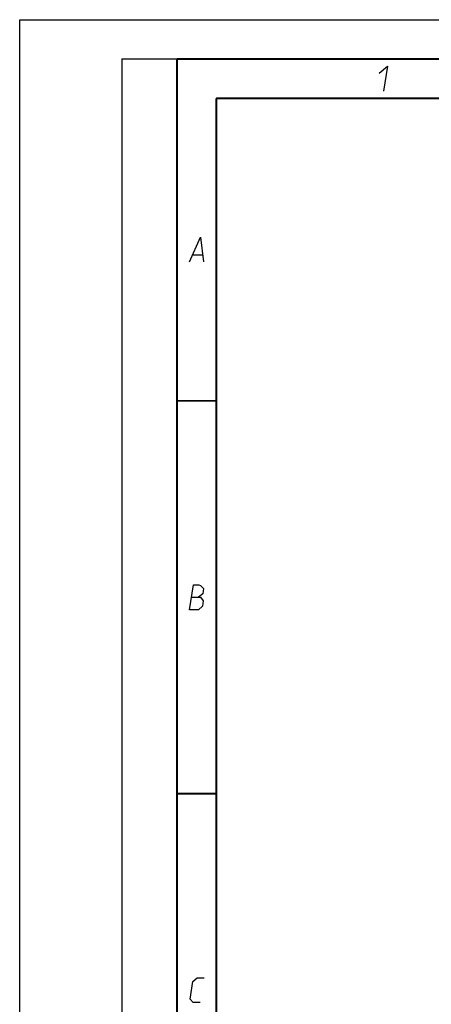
# Model space of a CAD drawing. Header units: millimetres. Extents: x 0 to 420, y 0 to 297.
# Tile 31 of 105: x 0 to 52, y 172 to 297. Entities that reach past the tile are written whole.
import ezdxf

# ---------------------------------------------------------------- set-up
doc = ezdxf.new("R2010")
doc.units = ezdxf.units.MM
doc.header["$LTSCALE"] = 23.1
doc.layers.get('0').update_dxf_attribs({"linetype": 'CONTINUOUS'})

msp = doc.modelspace()

# ---------------------------------------------------------------- linework, layer by layer
at = {"color": 7, "linetype": 'Continuous'}
for p, q in [((0, 0), (0, 297)), ((0, 297), (420, 297)), ((25, 286.9999), (410, 286.9999))]:
    msp.add_line(p, q, dxfattribs=at)
at = {"color": 2, "linetype": 'Continuous'}
for p, q in [((13, 292), (20, 292)), ((13, 292), (13, 5)), ((20, 292), (20, 5)), ((22.0363, 267.075), (23.2363, 267.075))]:
    msp.add_line(p, q, dxfattribs=at)
at = {"color": 7, "linetype": 'Continuous', "const_width": 0.25}
for points in [[(20, 292), (20, 5)], [(415, 292), (20, 292)], [(25, 10), (25, 287)], [(25, 287), (410, 287)], [(20.0002, 248.5), (25.0002, 248.5)], [(20.0002, 198.4999), (25.0002, 198.4999)]]:
    msp.add_lwpolyline(points, dxfattribs=at)
at = {"color": 2, "linetype": 'Continuous'}
for points in [[(45.7067, 290.175), (46.7537, 291.075), (46.2394, 287.925)], [(21.5894, 266.175), (23.0037, 269.325), (23.3894, 266.175)], [(21.5894, 221.9249), (22.1037, 225.0749), (22.7787, 225.0749), (22.9914, 224.9999), (23.3802, 224.6249), (23.27, 223.9499), (22.7465, 223.4999)], [(21.8465, 223.4999), (22.9715, 223.4999), (23.3481, 223.0499), (23.2379, 222.3749), (22.7144, 221.9249), (21.5894, 221.9249)], [(22.9394, 171.9249), (22.0394, 171.9249), (21.6629, 172.3749), (22.0302, 174.6249), (22.5537, 175.0749), (23.4537, 175.0749)]]:
    msp.add_lwpolyline(points, dxfattribs=at)

doc.saveas('drawing.dxf')
